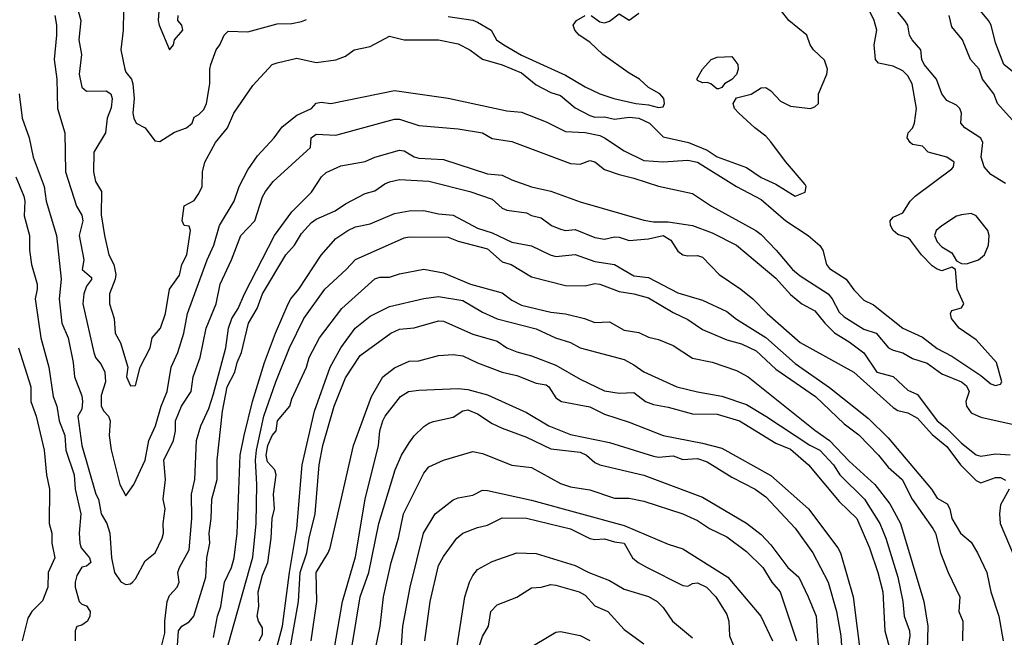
# Model space of a CAD drawing. Header units: metres. Extents: x -46681 to -43747, y -240911 to -237677.
# Tile 169 of 256: x -46191 to -46090, y -239773 to -239709. Entities that reach past the tile are written whole.
import ezdxf

# ---------------------------------------------------------------- set-up
doc = ezdxf.new("R2010")
doc.units = ezdxf.units.M
doc.layers.add('CONTOUR_INDEX', color=1, linetype='Continuous')
doc.layers.add('CONTOUR_INTER', color=3, linetype='Continuous')

msp = doc.modelspace()

# ---------------------------------------------------------------- linework, layer by layer
at = {"layer": 'CONTOUR_INDEX'}
for points, elevation in [([(-46176.6, -239707.02), (-46176.77, -239709.52), (-46176.67, -239710.02), (-46175.6, -239712.54), (-46175.22, -239712.02), (-46175.11, -239711.52), (-46174.26, -239710.52), (-46174.37, -239710.02), (-46174.77, -239709.52), (-46174.74, -239709.02)], 105), ([(-46089.12, -239720.02), (-46090.92, -239718.02), (-46091.3, -239717.02), (-46092.46, -239715.52), (-46092.8, -239714.52), (-46093.68, -239713.52), (-46094.48, -239711.52), (-46095.6, -239710.18), (-46095.85, -239709.02)], 110), ([(-46176.54, -239774.02), (-46176.1, -239772.25), (-46176.1, -239771.02), (-46175.85, -239769.02), (-46175.6, -239768.39), (-46174.83, -239767.52), (-46174.62, -239767.02), (-46174.76, -239766.02), (-46174.6, -239765.52), (-46173.6, -239763.73), (-46173.34, -239760.52), (-46173.38, -239758.02), (-46173.02, -239756.52), (-46172.86, -239752.52), (-46172.4, -239751.02), (-46171.6, -239749.25), (-46171.1, -239747.74), (-46169.87, -239743.02), (-46169.59, -239741.02), (-46169.25, -239740.02), (-46168.59, -239739.02), (-46167.95, -239737.52), (-46164.89, -239731.52), (-46163.1, -239729.1), (-46161.1, -239727.09), (-46160.08, -239725.52), (-46159.6, -239725.07), (-46158.1, -239724.39), (-46155.6, -239723.97), (-46154.6, -239723.51), (-46152.1, -239722.81), (-46151.6, -239722.88), (-46150.6, -239723.47), (-46150.1, -239723.63), (-46147.6, -239723.75), (-46143.1, -239725.21), (-46141.6, -239725.35), (-46140.6, -239725.84), (-46138.6, -239726.55), (-46136.6, -239727), (-46133.6, -239728.08), (-46127.1, -239729.98), (-46126.1, -239730.14), (-46124.6, -239730.15), (-46122.1, -239730.51), (-46120.1, -239731.25), (-46117.6, -239732.51), (-46113.6, -239735.91), (-46112.1, -239737.58), (-46110.94, -239738.52), (-46109.6, -239739.25), (-46108.58, -239740.52), (-46107.6, -239741.51), (-46106.1, -239742.42), (-46104.6, -239743.53), (-46103.24, -239745.52), (-46101.6, -239745.97), (-46100.1, -239747.37), (-46099.1, -239747.81), (-46097.1, -239750.52), (-46096.1, -239751.28), (-46094.6, -239752.8), (-46093.1, -239753.98), (-46092.6, -239754.12), (-46091.1, -239753.89), (-46089.6, -239753.98)], 110), ([(-46191.32, -239725.52), (-46190.53, -239727.52), (-46190.43, -239728.02), (-46190.5, -239729.52), (-46189.95, -239731.52), (-46189.93, -239733.02), (-46189.73, -239734.52), (-46189.17, -239736.52), (-46189.14, -239737.02), (-46189.35, -239738.02), (-46188.77, -239742.02), (-46187.95, -239745.02), (-46187.51, -239748.02), (-46187.13, -239749.02), (-46186.89, -239750.52), (-46186.33, -239752.02), (-46186.21, -239753.52), (-46185.36, -239756.02), (-46185.27, -239757.52), (-46184.67, -239760.02), (-46184.84, -239762.02), (-46184.79, -239763.02), (-46184.65, -239763.52), (-46183.81, -239764.52), (-46183.65, -239765.02), (-46184.1, -239765.37), (-46184.6, -239765.48), (-46185.1, -239766.34), (-46185.26, -239767.02), (-46185.28, -239767.52), (-46184.85, -239769.02), (-46184.6, -239769.29), (-46184.1, -239769.45), (-46183.74, -239770.02), (-46183.75, -239770.52), (-46183.99, -239771.02), (-46184.6, -239771.44), (-46185.1, -239771.56), (-46185.28, -239772.02), (-46185.27, -239773.02)], 110), ([(-46164.6, -239773.59), (-46164.04, -239771.52), (-46163.35, -239766.02), (-46162.59, -239761.52), (-46162.04, -239755.02), (-46160.79, -239749.52), (-46159.17, -239745.02), (-46158.09, -239743.02), (-46156.63, -239741.02), (-46155.1, -239739.79), (-46153.1, -239738.82), (-46149.6, -239737.97), (-46148.1, -239737.78), (-46145.6, -239738.18), (-46143.6, -239739.4), (-46142.1, -239740.08), (-46138.1, -239741.08), (-46136.12, -239742.02), (-46134.6, -239742.49), (-46133.6, -239743.03), (-46129.1, -239744.24), (-46128.1, -239744.76), (-46127.1, -239745.48), (-46123.72, -239747.02), (-46121.6, -239747.54), (-46119.1, -239747.97), (-46116.6, -239748.84), (-46114.6, -239750.02), (-46110.1, -239753), (-46109.1, -239753.5), (-46107.7, -239755.02), (-46107.05, -239756.02), (-46104.53, -239758.52), (-46102.95, -239761.02), (-46102.34, -239762.52), (-46101.1, -239766.52), (-46100.58, -239769.02), (-46100.45, -239770.52), (-46099.91, -239772.02), (-46099.87, -239772.52), (-46100.27, -239775.02)], 115), ([(-46154.56, -239774.02), (-46154.05, -239771.52), (-46153.72, -239768.52), (-46152.94, -239765.02), (-46152.18, -239762.52), (-46151.68, -239760.02), (-46149.6, -239755.88), (-46149.1, -239755.22), (-46147.6, -239754.53), (-46144.6, -239753.65), (-46143.6, -239753.86), (-46140.6, -239755.03), (-46138.6, -239755.27), (-46135.6, -239756.93), (-46134.6, -239757.28), (-46132.6, -239757.57), (-46130.1, -239758.42), (-46128.6, -239758.44), (-46127.1, -239758.72), (-46123.11, -239760.02), (-46121.6, -239760.71), (-46120.37, -239761.52), (-46118.6, -239762.4), (-46116.6, -239763.88), (-46114.92, -239765.52), (-46114, -239767.02), (-46113.15, -239768.02), (-46111.49, -239773.02)], 120), ([(-46139.22, -239774.02), (-46136.1, -239772.13), (-46135.6, -239772.07), (-46133.6, -239772.5), (-46132.6, -239772.98)], 125)]:
    msp.add_lwpolyline(points, dxfattribs=dict(at, elevation=elevation))
at = {"layer": 'CONTOUR_INTER'}
for points, elevation in [([(-46185.37, -239707.02), (-46184.7, -239709.52), (-46184.9, -239711.52), (-46184.61, -239713.02), (-46184.85, -239715.02), (-46184.6, -239716.35), (-46184.1, -239716.77), (-46182.1, -239716.71), (-46181.62, -239717.02), (-46181.47, -239717.52), (-46181.6, -239718.48), (-46181.99, -239719.52), (-46182.15, -239721.02), (-46183.36, -239723.02), (-46183.38, -239725.02), (-46183.17, -239726.02), (-46182.56, -239727.02), (-46182.6, -239729.41), (-46182.28, -239731.52), (-46181.82, -239733.52), (-46181.3, -239734.52), (-46181.09, -239735.52), (-46181.16, -239736.02), (-46181.76, -239737.52), (-46181.76, -239738.52), (-46181.29, -239740.02), (-46181.18, -239741.52), (-46180.62, -239742.52), (-46179.89, -239745.02), (-46180.02, -239746.02), (-46179.6, -239746.92), (-46179.1, -239746.89), (-46178.6, -239745.02), (-46177.6, -239743.02), (-46177.38, -239742.02), (-46176.52, -239741.02), (-46176.03, -239739.52), (-46175.62, -239737.02), (-46174.6, -239735.58), (-46174.35, -239734.52), (-46173.83, -239733.52), (-46173.46, -239731.02), (-46173.6, -239730.58), (-46174.1, -239730.52), (-46174.32, -239730.02), (-46174.1, -239728.5), (-46173.1, -239727.96), (-46172.6, -239727.25), (-46172.27, -239726.52), (-46172.25, -239725.02), (-46171.99, -239724.02), (-46170.91, -239722.02), (-46169.67, -239720.52), (-46169.04, -239719.02), (-46167.1, -239716.19), (-46165.1, -239714.04), (-46164.6, -239713.85), (-46162.6, -239713.39), (-46160.6, -239713.81), (-46158.6, -239713.55), (-46157.6, -239713.18), (-46156.73, -239712.52), (-46155.1, -239712.17), (-46153.1, -239711.14), (-46151.6, -239711.49), (-46148.1, -239711.52), (-46146.1, -239711.9), (-46144.88, -239712.52), (-46143.6, -239713.49), (-46141.6, -239714.06), (-46139.6, -239714.89), (-46138.1, -239716.12), (-46136.6, -239716.9), (-46135.6, -239717.2), (-46134.1, -239718.48), (-46132.6, -239719.25), (-46132.1, -239719.42), (-46131.1, -239719.4), (-46130.1, -239719.62), (-46128.6, -239719.43), (-46127.6, -239719.53), (-46126.5, -239720.02), (-46125.1, -239721.44), (-46122.52, -239722.02), (-46120.6, -239722.81), (-46119.6, -239723.48), (-46116.6, -239724.57), (-46115.1, -239725.61), (-46113.6, -239726.27), (-46111.6, -239727.51), (-46110.6, -239727.11), (-46110.47, -239726.52), (-46110.6, -239726.33), (-46112.6, -239723.96), (-46114.1, -239721.94), (-46114.6, -239721.38), (-46115.74, -239720.52), (-46117.37, -239719.02), (-46117.8, -239718.52), (-46117.94, -239718.02), (-46117.6, -239717.45), (-46116.1, -239717.07), (-46115.1, -239716.43), (-46114.6, -239716.39), (-46114.1, -239716.74), (-46113.1, -239717.8), (-46112.1, -239718.29), (-46110.03, -239718.52), (-46109.6, -239718.37), (-46109.21, -239718.02), (-46109.22, -239717.02), (-46108.36, -239715.02), (-46108.31, -239714.52), (-46108.6, -239713.6), (-46109.74, -239712.52), (-46110.09, -239712.02), (-46110.42, -239711.02), (-46112.25, -239709.52), (-46113.1, -239708.43)], 107), ([(-46187.33, -239709.02), (-46187.17, -239710.02), (-46187.16, -239711.02), (-46187.43, -239713.52), (-46187.14, -239715.52), (-46187.06, -239718.52), (-46186.31, -239721.02), (-46186.26, -239725.02), (-46185.12, -239728.52), (-46184.6, -239729.46), (-46184.48, -239730.02), (-46184.86, -239731.52), (-46184.39, -239734.02), (-46184.54, -239735.02), (-46183.6, -239735.84), (-46183.6, -239736.03), (-46184.1, -239736.72), (-46184.38, -239737.52), (-46184.48, -239738.52), (-46183.35, -239743.52), (-46183.17, -239744.02), (-46182.6, -239744.73), (-46182.24, -239745.52), (-46182.18, -239746.52), (-46182.6, -239747.9), (-46182.62, -239749.02), (-46182.35, -239749.52), (-46181.84, -239750.02), (-46181.68, -239750.52), (-46181.78, -239752.02), (-46181.6, -239753.47), (-46180.7, -239757.02), (-46180.1, -239758.2), (-46179.27, -239757.02), (-46178.12, -239754.52), (-46177.73, -239752.52), (-46177.05, -239751.02), (-46176.47, -239749.02), (-46175.86, -239747.52), (-46175.46, -239745.02), (-46174.75, -239743.52), (-46174.16, -239741.52), (-46173.79, -239739.52), (-46171.77, -239734.02), (-46171.08, -239732.52), (-46170.51, -239730.52), (-46169.01, -239728.02), (-46168.49, -239726.52), (-46167.6, -239724.82), (-46166.6, -239723.37), (-46164.92, -239721.52), (-46164.1, -239720.42), (-46162.6, -239719.22), (-46161.1, -239718.55), (-46160.6, -239717.99), (-46160.1, -239717.87), (-46159.1, -239718.01), (-46152.6, -239716.7), (-46147.1, -239717.48), (-46141.1, -239718.77), (-46139.6, -239718.92), (-46137.1, -239719.91), (-46135.1, -239720.88), (-46133.1, -239721), (-46131.6, -239721.31), (-46131.1, -239721.52), (-46129.1, -239722.86), (-46127.1, -239723.85), (-46125.1, -239724), (-46122.6, -239723.84), (-46121.6, -239724.03), (-46117.6, -239726.53), (-46115.1, -239727.86), (-46112.56, -239730.02), (-46110.28, -239731.52), (-46109.1, -239732.57), (-46108.77, -239733.02), (-46108.41, -239734.52), (-46108.1, -239734.93), (-46106.39, -239736.02), (-46105.6, -239737.11), (-46104.6, -239738.17), (-46103.6, -239738.64), (-46100.61, -239741.02), (-46098.6, -239741.94), (-46097.1, -239743.12), (-46095.6, -239743.89), (-46092.6, -239745.86), (-46091.6, -239746.71), (-46091.1, -239746.89), (-46090.6, -239746.76), (-46090.48, -239746.52), (-46091.01, -239744.52), (-46093.1, -239742.2), (-46094.85, -239741.02), (-46095.63, -239740.02), (-46095.72, -239739.52), (-46095.6, -239739.21), (-46094.6, -239738.93), (-46094.37, -239738.52), (-46095.03, -239737.02), (-46095.22, -239735.02), (-46095.6, -239734.76), (-46096.6, -239735.15), (-46097.1, -239734.99), (-46097.6, -239734.64), (-46098.67, -239733.52), (-46099.82, -239732.02), (-46100.1, -239731.79), (-46101.1, -239731.44), (-46101.6, -239731.02), (-46101.85, -239730.52), (-46101.88, -239730.02), (-46101.6, -239729.67), (-46100.6, -239729.23), (-46099.84, -239728.02), (-46099.33, -239727.52), (-46095.6, -239724.72), (-46095.42, -239724.52), (-46095.34, -239724.02), (-46096.09, -239723.52), (-46098.01, -239723.02), (-46098.6, -239722.4), (-46099.6, -239722.21), (-46099.84, -239722.02), (-46100.14, -239721.52), (-46100.06, -239721.02), (-46099.6, -239720.55), (-46099.4, -239720.02), (-46099.19, -239718.52), (-46099.64, -239716.02), (-46100.1, -239715.18), (-46100.6, -239714.67), (-46101.6, -239714.21), (-46103.1, -239713.88), (-46103.38, -239713.52), (-46103.53, -239712.02), (-46103.24, -239710.52), (-46103.54, -239709.52), (-46104.02, -239708.52)], 108), ([(-46180.32, -239708.52), (-46180.37, -239710.52), (-46180.6, -239712.52), (-46180.2, -239714.52), (-46180.1, -239714.83), (-46179.52, -239715.52), (-46179.38, -239716.02), (-46179.23, -239717.52), (-46179.36, -239719.02), (-46179.28, -239719.52), (-46179.04, -239720.02), (-46178.1, -239720.52), (-46177.1, -239721.85), (-46176.6, -239721.9), (-46175.1, -239720.96), (-46173.89, -239720.52), (-46173.31, -239720.02), (-46173.1, -239719.42), (-46172.6, -239719.14), (-46172.1, -239718.64), (-46171.84, -239718.02), (-46171.48, -239716.02), (-46171.5, -239714.52), (-46171.38, -239714.02), (-46170.85, -239712.52), (-46170.45, -239712.02), (-46170.01, -239711.02), (-46169.6, -239710.62), (-46167.6, -239710.67), (-46164.6, -239709.87), (-46163.1, -239709.82), (-46162.1, -239709.64), (-46161.6, -239709.42)], 106), ([(-46147.1, -239709.1), (-46144.6, -239709.5), (-46144.1, -239709.69), (-46142.7, -239710.52), (-46142.16, -239711.52), (-46141.41, -239712.02), (-46139.6, -239713.07), (-46135.1, -239715.11), (-46133.1, -239716.31), (-46131.58, -239717.02), (-46130.16, -239717.52), (-46127.92, -239718.02), (-46126.6, -239718.15), (-46125.6, -239718.43), (-46125.1, -239718.36), (-46124.97, -239718.02), (-46125.06, -239717.52), (-46125.47, -239717.02), (-46126.6, -239716.39), (-46127.55, -239715.52), (-46128.6, -239714.93), (-46131.3, -239713.02), (-46132.6, -239711.74), (-46133.72, -239711.02), (-46134.15, -239710.52), (-46134.33, -239710.02), (-46133.97, -239709.52), (-46133.1, -239709.03)], 106), ([(-46132.49, -239709.02), (-46131.6, -239709.67), (-46131.1, -239709.78), (-46130.6, -239709.61), (-46129.6, -239708.83), (-46128.6, -239709.5), (-46127.6, -239708.76)], 106), ([(-46090.1, -239726.2), (-46091.6, -239725.29), (-46092.28, -239724.52), (-46092.59, -239723.52), (-46092.41, -239722.02), (-46092.6, -239721.57), (-46094.24, -239720.52), (-46094.67, -239720.02), (-46094.6, -239719.02), (-46094.78, -239718.52), (-46095.1, -239718.18), (-46096.1, -239717.7), (-46096.6, -239717.04), (-46097.15, -239715.52), (-46098.4, -239714.02), (-46098.64, -239713.52), (-46098.75, -239712.52), (-46099.63, -239711.52), (-46099.91, -239711.02), (-46100.1, -239710), (-46100.38, -239709.52), (-46101.1, -239708.66)], 109), ([(-46088.1, -239715.77), (-46090.25, -239714.02), (-46091.1, -239711.82), (-46091.57, -239710.02), (-46091.84, -239709.52), (-46092.65, -239708.52)], 111), ([(-46120.19, -239713.52), (-46119.6, -239713.27), (-46118.1, -239713.22), (-46117.49, -239714.02), (-46117.43, -239714.52), (-46117.6, -239715.06), (-46118.1, -239715.56), (-46118.85, -239716.02), (-46119.1, -239716.38), (-46119.46, -239716.52), (-46119.64, -239716.52), (-46120.23, -239716.02), (-46120.6, -239715.86), (-46121.1, -239715.89), (-46121.6, -239715.68), (-46121.66, -239715.52), (-46121.08, -239714.52), (-46120.19, -239713.52)], 107), ([(-46190.98, -239717.02), (-46190.69, -239719.52), (-46189.96, -239721.52), (-46189.55, -239723.52), (-46188.45, -239726.52), (-46188.22, -239728.02), (-46187.16, -239731.52), (-46186.69, -239736.02), (-46186.92, -239738.02), (-46186.63, -239740.52), (-46185.99, -239742.02), (-46185.46, -239744.52), (-46185.32, -239746.02), (-46184.6, -239747.94), (-46184.5, -239748.52), (-46184.6, -239749.31), (-46185.01, -239750.02), (-46184.59, -239753.02), (-46183.14, -239758.02), (-46182.87, -239758.52), (-46182.6, -239760.02), (-46182.04, -239761.02), (-46181.73, -239762.02), (-46181.54, -239764.52), (-46181.24, -239766.02), (-46180.6, -239766.98), (-46180.1, -239767.28), (-46179.6, -239767.21), (-46179.39, -239767.02), (-46179.1, -239766.69), (-46178.1, -239764.85), (-46177.08, -239764.02), (-46176.37, -239762.52), (-46176.24, -239762.02), (-46176.28, -239761.02), (-46176.05, -239759.52), (-46176.26, -239758.52), (-46176.02, -239756.52), (-46176.18, -239754.52), (-46175.19, -239752.52), (-46175.01, -239751.52), (-46175.01, -239750.52), (-46174.4, -239749.02), (-46173.41, -239747.52), (-46173.2, -239746.02), (-46172.49, -239744.02), (-46171.86, -239741.02), (-46170.84, -239738.52), (-46170.44, -239736.52), (-46169.26, -239734.02), (-46168.32, -239731.52), (-46166.87, -239730.02), (-46166.1, -239727.58), (-46165.79, -239727.02), (-46165, -239726.02), (-46161.19, -239722.52), (-46161.13, -239721.52), (-46160.6, -239721.15), (-46158.6, -239721.26), (-46152.6, -239719.61), (-46152.1, -239719.64), (-46150.1, -239720.26), (-46146.1, -239720.62), (-46143.6, -239721.01), (-46142.6, -239721.59), (-46140.6, -239721.9), (-46134.6, -239724.18), (-46133.6, -239724.23), (-46132.6, -239723.87), (-46132.1, -239723.99), (-46131.1, -239724.78), (-46129.6, -239725.3), (-46128.1, -239725.65), (-46125.6, -239726.47), (-46122.1, -239727.25), (-46120.18, -239728.52), (-46115.63, -239731.02), (-46115.1, -239731.43), (-46113.54, -239733.02), (-46111.89, -239735.02), (-46111.1, -239735.67), (-46108.25, -239737.52), (-46107.82, -239738.02), (-46107.1, -239739.37), (-46106.6, -239739.86), (-46104.6, -239741.13), (-46103.33, -239741.52), (-46102.06, -239743.02), (-46101.6, -239743.28), (-46100.6, -239743.53), (-46099.6, -239744.11), (-46098.1, -239744.6), (-46096.6, -239745.68), (-46094.6, -239746.52), (-46094.1, -239746.91), (-46093.82, -239747.52), (-46094.16, -239748.52), (-46094.07, -239749.02), (-46093.6, -239749.69), (-46092.6, -239750.13), (-46089.1, -239750.91)], 109), ([(-46174.79, -239773.52), (-46174.69, -239772.02), (-46174.34, -239771.52), (-46173.6, -239771.1), (-46173.13, -239770.52), (-46171.91, -239766.52), (-46171.78, -239764.52), (-46171.49, -239763.02), (-46171.55, -239762.02), (-46171.36, -239760.52), (-46171.3, -239758.52), (-46170.75, -239756.52), (-46170.75, -239754.52), (-46170.19, -239749.52), (-46169.72, -239747.02), (-46168.94, -239745.52), (-46168.7, -239744.52), (-46168.26, -239743.52), (-46167.53, -239740.52), (-46166.65, -239739.02), (-46166.09, -239737.52), (-46163.7, -239733.52), (-46162.84, -239732.52), (-46162.1, -239731.34), (-46161.1, -239730.22), (-46160.6, -239729.86), (-46158.68, -239729.02), (-46157.6, -239728.28), (-46155.6, -239727.22), (-46154.6, -239726.96), (-46153.6, -239726.24), (-46153.1, -239726.03), (-46152.1, -239725.81), (-46149.1, -239725.98), (-46144.9, -239727.02), (-46142.6, -239727.81), (-46141.6, -239728.72), (-46141.1, -239728.93), (-46139.1, -239729.21), (-46138.6, -239729.5), (-46137.6, -239729.73), (-46136.55, -239730.52), (-46135.6, -239730.87), (-46135.1, -239731.01), (-46134.1, -239730.92), (-46132.1, -239731.73), (-46131.1, -239731.9), (-46130.1, -239731.67), (-46129.6, -239731.69), (-46128.6, -239732.05), (-46126.6, -239731.87), (-46125.1, -239731.55), (-46124.33, -239732.02), (-46123.6, -239733.14), (-46123.1, -239733.5), (-46122.6, -239733.63), (-46121.6, -239733.58), (-46121.1, -239733.75), (-46119.37, -239735.52), (-46117.18, -239737.02), (-46115.95, -239738.02), (-46114.46, -239739.52), (-46111.1, -239742.49), (-46105.6, -239745.51), (-46101.6, -239749.15), (-46101.1, -239749.45), (-46100.1, -239749.7), (-46099.1, -239750.24), (-46097.6, -239751.92), (-46096.1, -239753.12), (-46094.68, -239755.02), (-46093.1, -239756.62), (-46092.6, -239756.84), (-46091.1, -239756.32), (-46090.6, -239756.32), (-46090.1, -239756.57)], 111), ([(-46171.1, -239772.69), (-46170.72, -239770.52), (-46170.36, -239769.52), (-46169.98, -239767.02), (-46169.29, -239765.52), (-46168.99, -239764.52), (-46168.71, -239762.02), (-46168.4, -239754.02), (-46167.97, -239752.02), (-46167.14, -239748.52), (-46165.91, -239744.52), (-46164.78, -239741.52), (-46163.47, -239738.52), (-46163.22, -239738.02), (-46162.4, -239737.02), (-46160.1, -239733.56), (-46158.6, -239731.84), (-46157.38, -239731.02), (-46156.6, -239730.66), (-46155.1, -239730.34), (-46152.6, -239729.27), (-46151.1, -239729.01), (-46149.6, -239728.98), (-46148.1, -239729.31), (-46146.6, -239729.44), (-46144.1, -239730.77), (-46142.6, -239731.26), (-46140.6, -239732.21), (-46138.6, -239732.6), (-46136.67, -239733.52), (-46136.1, -239733.68), (-46134.1, -239733.47), (-46132.1, -239734.18), (-46130.1, -239734.49), (-46128.1, -239735.67), (-46126.6, -239735.83), (-46123.6, -239737.41), (-46121.1, -239738.14), (-46118.6, -239739.32), (-46117.6, -239740.09), (-46114.6, -239741.97), (-46111.6, -239744.64), (-46108.1, -239747.11), (-46104.1, -239750.28), (-46102.1, -239752.25), (-46097.67, -239757.52), (-46097.1, -239758.43), (-46096.05, -239759.02), (-46095.8, -239759.52), (-46095.57, -239760.52), (-46094.68, -239762.02), (-46093.6, -239762.94), (-46092.95, -239764.02), (-46092.01, -239766.02), (-46091.59, -239768.02), (-46090.79, -239770.52), (-46090.34, -239773.02)], 112), ([(-46094.6, -239729.43), (-46095.1, -239729.55), (-46096.6, -239730.55), (-46097.18, -239731.02), (-46097.35, -239731.52), (-46097.1, -239732.2), (-46096.6, -239732.69), (-46095.6, -239733.32), (-46095.1, -239734.12), (-46094.6, -239734.39), (-46094.1, -239734.45), (-46092.85, -239734.02), (-46092.25, -239733.52), (-46091.84, -239732.52), (-46091.77, -239731.52), (-46091.89, -239731.02), (-46093.1, -239729.53), (-46093.6, -239729.27), (-46094.6, -239729.43)], 108), ([(-46169.93, -239774.52), (-46167.1, -239764.47), (-46166.75, -239761.02), (-46166.67, -239757.02), (-46166.81, -239754.52), (-46166.71, -239753.52), (-46165.95, -239750.02), (-46164.75, -239746.52), (-46163.34, -239743.02), (-46161.88, -239740.02), (-46159.72, -239737.02), (-46157.53, -239735.02), (-46156.6, -239733.98), (-46151.6, -239731.77), (-46151.1, -239731.68), (-46147.1, -239731.7), (-46146.1, -239732.12), (-46143.1, -239732.91), (-46141.6, -239734.24), (-46140.65, -239734.52), (-46138.6, -239735.76), (-46135.1, -239736.66), (-46133.1, -239736.69), (-46132.1, -239736.45), (-46131.6, -239736.51), (-46129.6, -239737.26), (-46128.1, -239737.49), (-46126.6, -239737.9), (-46124.1, -239739.43), (-46122.6, -239740.15), (-46121.1, -239741.16), (-46118.6, -239742.21), (-46117.1, -239742.61), (-46115.6, -239743.34), (-46113.6, -239745.22), (-46109.53, -239748.02), (-46106.6, -239750.81), (-46105.1, -239751.95), (-46103.1, -239754.02), (-46102.1, -239755.24), (-46100.67, -239756.52), (-46099.65, -239758.52), (-46097.53, -239761.52), (-46097.25, -239762.02), (-46096.73, -239764.02), (-46095.96, -239766.02), (-46094.76, -239768.52), (-46094.87, -239770.02), (-46094.47, -239771.02), (-46094.5, -239773.02)], 113), ([(-46166.43, -239773.02), (-46166.1, -239772.38), (-46166.1, -239771.71), (-46166.52, -239771.02), (-46166.64, -239770.52), (-46166.48, -239769.52), (-46166.55, -239768.02), (-46166.1, -239766.3), (-46165.54, -239765.02), (-46165.2, -239762.52), (-46165.12, -239760.52), (-46164.89, -239759.52), (-46164.99, -239758.02), (-46164.71, -239756.02), (-46164.83, -239755.52), (-46165.6, -239754.72), (-46165.73, -239754.02), (-46165.55, -239753.02), (-46165.1, -239752), (-46164.71, -239751.52), (-46164.57, -239750.52), (-46163.31, -239749.02), (-46163.1, -239748.27), (-46161.6, -239745.02), (-46161.34, -239744.02), (-46160.28, -239742.02), (-46157.99, -239739.02), (-46154.6, -239735.97), (-46154.1, -239735.79), (-46153.1, -239735.8), (-46152.1, -239735.46), (-46149.6, -239734.99), (-46147.6, -239735.36), (-46144.82, -239736.52), (-46141.6, -239737.4), (-46140.6, -239738.15), (-46139.6, -239738.66), (-46136.6, -239739.39), (-46135.1, -239739.54), (-46133.16, -239740.02), (-46132.1, -239740.45), (-46130.6, -239740.38), (-46129.1, -239741.24), (-46127.6, -239741.45), (-46126.6, -239741.94), (-46125.6, -239742.18), (-46124.1, -239742.8), (-46122.1, -239744.1), (-46120.1, -239744.49), (-46117.6, -239745.37), (-46116.42, -239746.02), (-46109.6, -239751.47), (-46108.11, -239752.52), (-46106.1, -239754.65), (-46103.46, -239757.02), (-46101.91, -239759.02), (-46100.83, -239761.02), (-46098.46, -239769.02), (-46098.05, -239771.52), (-46098.09, -239774.02)], 114), ([(-46163.31, -239774.02), (-46162.41, -239769.02), (-46162.24, -239766.02), (-46161.58, -239764.02), (-46161.34, -239762.52), (-46160.71, -239760.02), (-46160.3, -239755.02), (-46159.92, -239753.02), (-46158.76, -239749.02), (-46157.6, -239746.12), (-46156.1, -239743.81), (-46152.99, -239741.52), (-46152.1, -239741.13), (-46150.6, -239741), (-46148.1, -239740.27), (-46147.6, -239740.29), (-46144.6, -239741.63), (-46142.1, -239742.34), (-46141.09, -239743.02), (-46140.1, -239743.46), (-46138.6, -239743.85), (-46136.1, -239744.8), (-46133.6, -239746.24), (-46131.1, -239747.43), (-46129.6, -239747.67), (-46128.1, -239747.6), (-46126.92, -239748.52), (-46126.1, -239748.83), (-46124.6, -239749.11), (-46122.1, -239749.79), (-46119.6, -239749.84), (-46117.29, -239750.52), (-46113.6, -239752.79), (-46112.1, -239753.4), (-46110.23, -239755.02), (-46107.1, -239758.77), (-46105.3, -239760.52), (-46104.01, -239763.52), (-46103.16, -239766.02), (-46102.63, -239768.02), (-46102.44, -239772.02), (-46101.88, -239774.02)], 116), ([(-46191.07, -239743.02), (-46189.81, -239747.02), (-46189.81, -239748.52), (-46189.27, -239750.02), (-46188.45, -239753.52), (-46188.21, -239756.02), (-46187.9, -239757.52), (-46187.94, -239761.02), (-46187.65, -239762.02), (-46187.67, -239763.02), (-46187.34, -239764.52), (-46188.04, -239766.02), (-46188.05, -239767.52), (-46188.6, -239768.92), (-46189.69, -239770.02), (-46190.1, -239770.71), (-46190.69, -239773.02)], 111), ([(-46161.11, -239773.02), (-46160.55, -239769.02), (-46160.6, -239766.02), (-46159.37, -239764.02), (-46159.18, -239763.52), (-46156.79, -239753.02), (-46154.96, -239748.02), (-46153.79, -239746.02), (-46152.6, -239745.07), (-46151.1, -239744.41), (-46150.1, -239744.35), (-46148.1, -239743.82), (-46146.6, -239743.71), (-46145.6, -239743.85), (-46144.1, -239744.58), (-46141.6, -239745.53), (-46140.1, -239745.87), (-46138.1, -239746.64), (-46137.1, -239746.82), (-46136.8, -239747.02), (-46136.1, -239748.15), (-46135.5, -239748.52), (-46132.6, -239749.06), (-46131.1, -239749.84), (-46128.6, -239750.65), (-46125.1, -239752.01), (-46121.1, -239752.78), (-46119.1, -239753.32), (-46114.1, -239756.11), (-46110.26, -239759.52), (-46107.23, -239763.52), (-46106.98, -239764.02), (-46105.69, -239768.52), (-46104.87, -239775.02)], 117), ([(-46159.04, -239775.52), (-46157.91, -239769.02), (-46156.6, -239764.43), (-46155.6, -239758.52), (-46154.23, -239753.02), (-46154.11, -239751.52), (-46153.79, -239750.52), (-46153.54, -239750.02), (-46151.98, -239748.02), (-46151.16, -239747.52), (-46150.1, -239747.37), (-46146.1, -239747.19), (-46145.1, -239747.29), (-46143.1, -239747.86), (-46139.1, -239749.67), (-46136.82, -239751.02), (-46134.6, -239751.91), (-46130.6, -239752.74), (-46126.1, -239754.14), (-46125.6, -239754.22), (-46124.1, -239754.1), (-46123.1, -239754.45), (-46121.6, -239754.37), (-46120.6, -239754.71), (-46118.1, -239756.26), (-46115.69, -239757.52), (-46114.6, -239758.3), (-46111.6, -239761.5), (-46109.79, -239764.02), (-46108.24, -239767.02), (-46107.38, -239770.02), (-46106.93, -239772.52), (-46106.71, -239776.02)], 118), ([(-46156.93, -239773.52), (-46156.1, -239768.52), (-46155.23, -239766.02), (-46154.19, -239761.02), (-46152.53, -239755.52), (-46151.89, -239754.02), (-46151.1, -239752.76), (-46150.6, -239752.04), (-46149.6, -239751.08), (-46149.1, -239750.73), (-46148.6, -239750.56), (-46146.6, -239750.12), (-46145.6, -239749.49), (-46145.1, -239749.37), (-46144.1, -239749.78), (-46142.6, -239750.78), (-46141.6, -239751.27), (-46139.1, -239752.18), (-46136.6, -239753.36), (-46133.6, -239753.71), (-46132.95, -239754.02), (-46132.1, -239754.77), (-46131.6, -239755.02), (-46127.1, -239756.07), (-46121.1, -239758.33), (-46116.6, -239760.97), (-46115.1, -239762.13), (-46114.1, -239763.2), (-46112.35, -239765.52), (-46111.25, -239766.52), (-46110.27, -239768.52), (-46109.47, -239770.52), (-46109.16, -239775.02)], 119), ([(-46151.89, -239773.52), (-46151.74, -239771.52), (-46150.98, -239767.52), (-46149.63, -239762.02), (-46148.44, -239760.02), (-46146.6, -239758.59), (-46146.1, -239758.38), (-46144.6, -239758.13), (-46143.6, -239757.61), (-46143.1, -239757.64), (-46138.6, -239758.62), (-46129.1, -239761.22), (-46124.6, -239763.12), (-46123.1, -239763.61), (-46118.49, -239766.52), (-46115.13, -239770.52), (-46113.94, -239773.02)], 121), ([(-46089.71, -239757.52), (-46090.6, -239759.11), (-46090.72, -239760.02), (-46090.63, -239761.02), (-46088.74, -239765.52)], 111), ([(-46149.51, -239773.02), (-46148.96, -239769.02), (-46148.1, -239765.31), (-46147.6, -239764.4), (-46146.22, -239762.52), (-46145.6, -239762.01), (-46144.1, -239761.42), (-46143.1, -239761.19), (-46141.6, -239760.45), (-46139.1, -239760.48), (-46134.6, -239761.57), (-46132.6, -239762.55), (-46132.1, -239762.64), (-46131.1, -239762.58), (-46130.1, -239762.91), (-46129.1, -239763.03), (-46128.26, -239764.52), (-46127.68, -239765.02), (-46126.76, -239765.52), (-46123.1, -239767.36), (-46122.6, -239767.44), (-46122.1, -239767.15), (-46121.6, -239767.08), (-46120.68, -239767.52), (-46119.72, -239768.52), (-46118.6, -239770.35), (-46118.39, -239771.02), (-46118.32, -239772.52), (-46117.6, -239774.26)], 122), ([(-46146.49, -239775.52), (-46145.39, -239768.52), (-46144.91, -239767.02), (-46144.6, -239766.33), (-46144.1, -239765.74), (-46142.6, -239764.9), (-46140.1, -239764.02), (-46138.1, -239764.1), (-46134.1, -239765.33), (-46132.73, -239766.02), (-46130.6, -239766.84), (-46129.1, -239767.74), (-46126.6, -239768.5), (-46125.72, -239769.02), (-46125.1, -239769.62), (-46124.16, -239771.02), (-46122.1, -239772.71)], 123), ([(-46143.89, -239773.52), (-46143.6, -239772.6), (-46142.98, -239771.52), (-46142.74, -239770.02), (-46142.1, -239769.33), (-46140.1, -239768.56), (-46138.6, -239767.6), (-46137.6, -239767.53), (-46136.6, -239767.27), (-46136.1, -239767.32), (-46133.72, -239768.02), (-46133.1, -239768.36), (-46132.1, -239769.46), (-46130.78, -239770.02), (-46129.1, -239771.88), (-46127.1, -239773.34)], 124)]:
    msp.add_lwpolyline(points, dxfattribs=dict(at, elevation=elevation))

doc.saveas('drawing.dxf')
